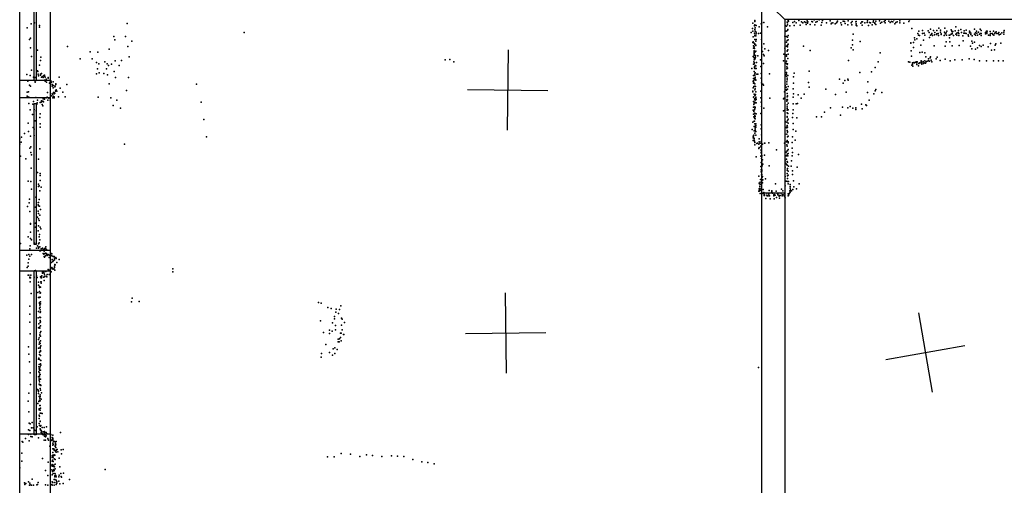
# Model space of a CAD drawing. Header units: millimetres. Extents: x -28413 to 52712, y -42191 to 56778.
# Tile 33 of 70: x 4077 to 8980, y 8471 to 10788. Entities that reach past the tile are written whole.
import ezdxf

# ---------------------------------------------------------------- set-up
doc = ezdxf.new("R2010")
doc.units = ezdxf.units.MM
for name, color, linetype in [('DOORS', 7, 'Continuous'), ('P', 9, 'Continuous'), ('PANOS', 10, 'Continuous'), ('ROOMS', 1, 'Continuous'), ('WALLS', 3, 'Continuous'), ('WINDOWS', 6, 'Continuous')]:
    doc.layers.add(name, color=color, linetype=linetype)

# ---------------------------------------------------------------- blocks, each defined once
blk = doc.blocks.new('6-Fixed_7C')
blk.add_lwpolyline([(-584.3, 5.9), (584.3, 5.9), (584.3, -6.8), (-584.3, -6.8), (-584.3, 5.9)])

msp = doc.modelspace()

# ---------------------------------------------------------------- linework, layer by layer
at = {"layer": 'DOORS'}
msp.add_lwpolyline([(7772.4, 8377.2), (7772.4, 9926.6), (7886.7, 9926.6), (7886.7, 8377.2), (7772.4, 8377.2)], dxfattribs=at)
at = {"layer": 'P'}
for p in [(8058, 10788), (8430, 10788), (8508, 10788), (4114, 10748), (4134, 10767), (4150, 10772), (4175, 10759), (4176, 10751), (4612, 10770), (7726, 10745), (7727, 10771), (7736, 10759), (7736, 10758), (7737, 10785), (7737, 10780), (7737, 10762), (7737, 10739), (7738, 10784), (7740, 10748), (7744, 10760), (7760, 10753), (7769, 10767), (7773, 10772), (7783, 10774), (7800, 10753), (7890, 10758), (7895, 10756), (7898, 10776), (7900, 10773), (7900, 10763), (7902, 10740), (7904, 10784), (7906, 10781), (7912, 10757), (7927, 10774), (7933, 10759), (7935, 10780), (7944, 10773), (7957, 10784), (7964, 10761), (7970, 10777), (7976, 10773), (7985, 10778), (7992, 10774), (7994, 10764), (7999, 10783), (8000, 10771), (8001, 10778), (8014, 10764), (8022, 10780), (8024, 10777), (8033, 10787), (8037, 10762), (8041, 10776), (8048, 10779), (8068, 10761), (8072, 10774), (8074, 10784), (8095, 10773), (8112, 10783), (8117, 10767), (8120, 10771), (8126, 10772), (8137, 10767), (8144, 10773), (8148, 10777), (8150, 10781), (8166, 10773), (8170, 10763), (8177, 10781), (8185, 10779), (8188, 10770), (8201, 10763), (8202, 10782), (8217, 10772), (8221, 10763), (8222, 10780), (8241, 10777), (8242, 10780), (8242, 10768), (8242, 10761), (8246, 10758), (8266, 10771), (8271, 10777), (8272, 10761), (8274, 10778), (8286, 10772), (8297, 10774), (8299, 10783), (8303, 10759), (8309, 10774), (8314, 10773), (8322, 10762), (8327, 10776), (8329, 10782), (8335, 10773), (8335, 10769), (8340, 10764), (8341, 10781), (8358, 10782), (8364, 10771), (8370, 10776), (8381, 10779), (8387, 10784), (8387, 10773), (8405, 10781), (8411, 10774), (8418, 10780), (8425, 10777), (8435, 10767), (8439, 10774), (8447, 10778), (8459, 10773), (8460, 10782), (8480, 10771), (8504, 10780), (8519, 10744), (8612, 10742), (8654, 10747), (8683, 10747), (8739, 10753), (8764, 10740), (8832, 10741), (8860, 10742), (4125, 10690), (4131, 10696), (4546, 10704), (4604, 10704), (5194, 10724), (7720, 10724), (7728, 10731), (7729, 10703), (7736, 10721), (7737, 10690), (7738, 10712), (7738, 10708), (7740, 10731), (7743, 10708), (7744, 10727), (7744, 10726), (7744, 10718), (7745, 10690), (7756, 10719), (7766, 10721), (7887, 10706), (7894, 10732), (7896, 10705), (7900, 10734), (7900, 10701), (7904, 10710), (8227, 10716), (8532, 10698), (8545, 10693), (8549, 10720), (8553, 10711), (8555, 10732), (8557, 10710), (8572, 10719), (8573, 10734), (8581, 10722), (8585, 10712), (8601, 10733), (8605, 10724), (8607, 10699), (8613, 10712), (8617, 10717), (8619, 10720), (8623, 10709), (8627, 10735), (8632, 10713), (8634, 10725), (8642, 10714), (8644, 10735), (8644, 10718), (8650, 10719), (8652, 10710), (8663, 10736), (8663, 10726), (8665, 10715), (8666, 10718), (8680, 10709), (8682, 10727), (8685, 10718), (8691, 10723), (8692, 10712), (8693, 10731), (8706, 10712), (8707, 10698), (8708, 10711), (8716, 10738), (8716, 10716), (8718, 10732), (8720, 10722), (8721, 10718), (8724, 10730), (8727, 10709), (8736, 10733), (8738, 10717), (8744, 10721), (8744, 10712), (8750, 10724), (8752, 10734), (8753, 10720), (8753, 10709), (8766, 10724), (8767, 10725), (8774, 10708), (8778, 10721), (8780, 10733), (8784, 10721), (8790, 10737), (8790, 10719), (8800, 10713), (8802, 10707), (8806, 10723), (8807, 10731), (8808, 10728), (8814, 10721), (8814, 10715), (8820, 10708), (8831, 10717), (8836, 10723), (8837, 10711), (8841, 10731), (8844, 10722), (8846, 10711), (8851, 10727), (8857, 10716), (8862, 10720), (8864, 10719), (8865, 10734), (8865, 10709), (8886, 10724), (8886, 10718), (8892, 10731), (8893, 10725), (8893, 10719), (8894, 10732), (8902, 10712), (8909, 10730), (8909, 10717), (8910, 10710), (8913, 10720), (8921, 10719), (8923, 10714), (8926, 10732), (8928, 10711), (8932, 10719), (8935, 10725), (8939, 10728), (8943, 10719), (8950, 10719), (8953, 10725), (8955, 10713), (8961, 10717), (8967, 10723), (8977, 10726), (8978, 10716), (8979, 10734), (4130, 10649), (4314, 10655), (4523, 10641), (4550, 10688), (4616, 10655), (4635, 10681), (7728, 10675), (7729, 10678), (7731, 10659), (7731, 10647), (7734, 10672), (7735, 10654), (7736, 10645), (7738, 10668), (7738, 10665), (7742, 10681), (7742, 10661), (7743, 10682), (7743, 10660), (7771, 10689), (7772, 10652), (7783, 10669), (7787, 10643), (7887, 10647), (7895, 10657), (7896, 10676), (7899, 10685), (7900, 10661), (7901, 10653), (7903, 10688), (7903, 10667), (7980, 10656), (8217, 10648), (8224, 10686), (8224, 10663), (8262, 10680), (8515, 10673), (8515, 10671), (8527, 10675), (8528, 10650), (8534, 10688), (8565, 10661), (8577, 10687), (8631, 10659), (8685, 10657), (8690, 10678), (8708, 10678), (8721, 10658), (8756, 10660), (8775, 10683), (8811, 10657), (8818, 10681), (8818, 10643), (8822, 10672), (8831, 10676), (8837, 10642), (8847, 10649), (8856, 10660), (8864, 10655), (8875, 10661), (8900, 10654), (8912, 10670), (8935, 10661), (8937, 10668), (8962, 10671), (4135, 10605), (4165, 10636), (4182, 10602), (4378, 10593), (4427, 10628), (4437, 10594), (4466, 10626), (4622, 10604), (7729, 10605), (7733, 10601), (7734, 10634), (7734, 10623), (7734, 10600), (7735, 10634), (7735, 10629), (7735, 10620), (7735, 10617), (7735, 10612), (7736, 10595), (7738, 10627), (7740, 10629), (7740, 10594), (7741, 10610), (7741, 10601), (7742, 10631), (7752, 10608), (7775, 10630), (7781, 10615), (7784, 10609), (7806, 10635), (7882, 10617), (7896, 10614), (7896, 10607), (7898, 10633), (7898, 10631), (7902, 10638), (7902, 10596), (7903, 10616), (8014, 10635), (8227, 10638), (8361, 10623), (8516, 10633), (8517, 10607), (8560, 10625), (8571, 10627), (8584, 10624), (8589, 10603), (8603, 10594), (8610, 10598), (8613, 10604), (8641, 10594), (8645, 10602), (8685, 10592), (8805, 10593), (8916, 10636), (8931, 10638), (4175, 10562), (4181, 10586), (4459, 10575), (4465, 10544), (4471, 10569), (4500, 10578), (4509, 10543), (4513, 10568), (4519, 10561), (4534, 10567), (4552, 10584), (4572, 10561), (4584, 10586), (6195, 10588), (6219, 10590), (6238, 10579), (7722, 10545), (7731, 10567), (7733, 10579), (7734, 10588), (7735, 10568), (7736, 10573), (7736, 10553), (7736, 10549), (7738, 10546), (7739, 10561), (7739, 10545), (7742, 10559), (7744, 10545), (7746, 10575), (7766, 10589), (7768, 10555), (7781, 10570), (7881, 10583), (7894, 10572), (7896, 10582), (7897, 10553), (7897, 10543), (7899, 10566), (7900, 10568), (7901, 10547), (8204, 10586), (8337, 10550), (8351, 10578), (8503, 10578), (8509, 10577), (8519, 10562), (8522, 10573), (8523, 10567), (8525, 10557), (8529, 10575), (8531, 10574), (8533, 10573), (8538, 10577), (8543, 10579), (8544, 10566), (8545, 10573), (8546, 10579), (8552, 10559), (8554, 10571), (8558, 10573), (8564, 10573), (8566, 10584), (8566, 10579), (8567, 10575), (8569, 10567), (8570, 10575), (8576, 10580), (8578, 10570), (8581, 10573), (8585, 10583), (8588, 10572), (8591, 10578), (8596, 10582), (8603, 10583), (8608, 10582), (8615, 10587), (8619, 10578), (8660, 10585), (8711, 10583), (8734, 10588), (8770, 10588), (8830, 10590), (8856, 10583), (8892, 10584), (8927, 10584), (8951, 10584), (8975, 10584), (4112, 10516), (4129, 10511), (4135, 10537), (4145, 10503), (4153, 10501), (4162, 10534), (4165, 10533), (4167, 10531), (4169, 10517), (4170, 10509), (4180, 10518), (4181, 10512), (4185, 10502), (4186, 10521), (4190, 10505), (4192, 10505), (4194, 10500), (4197, 10511), (4201, 10512), (4201, 10508), (4204, 10502), (4218, 10500), (4219, 10498), (4274, 10502), (4459, 10519), (4473, 10524), (4496, 10521), (4514, 10514), (4548, 10530), (4554, 10500), (4618, 10500), (7731, 10510), (7731, 10495), (7735, 10531), (7737, 10519), (7737, 10513), (7738, 10498), (7739, 10524), (7739, 10503), (7739, 10500), (7748, 10518), (7753, 10518), (7770, 10520), (7770, 10497), (7811, 10519), (7888, 10513), (7895, 10508), (7896, 10525), (7896, 10517), (7899, 10498), (7902, 10511), (7930, 10504), (7933, 10523), (8009, 10532), (8261, 10526), (8319, 10528), (4117, 10483), (4125, 10462), (4130, 10458), (4153, 10477), (4201, 10487), (4204, 10482), (4208, 10492), (4210, 10477), (4225, 10472), (4228, 10477), (4230, 10475), (4234, 10483), (4234, 10476), (4238, 10466), (4239, 10457), (4244, 10479), (4244, 10449), (4245, 10460), (4251, 10454), (4254, 10458), (4256, 10466), (4257, 10469), (4279, 10448), (4312, 10466), (4523, 10469), (4957, 10467), (7729, 10482), (7729, 10480), (7729, 10450), (7731, 10472), (7733, 10485), (7733, 10476), (7733, 10455), (7735, 10455), (7737, 10493), (7737, 10469), (7737, 10457), (7739, 10445), (7741, 10491), (7741, 10456), (7742, 10487), (7771, 10474), (7778, 10467), (7780, 10463), (7888, 10461), (7894, 10452), (7897, 10479), (7897, 10467), (7898, 10489), (7904, 10456), (7930, 10473), (8005, 10476), (8009, 10452), (8159, 10493), (8178, 10473), (8186, 10486), (8201, 10492), (8202, 10487), (8301, 10479), (4114, 10427), (4114, 10408), (4116, 10406), (4121, 10430), (4123, 10402), (4157, 10401), (4208, 10399), (4213, 10403), (4216, 10426), (4221, 10397), (4235, 10409), (4238, 10419), (4240, 10417), (4242, 10400), (4244, 10407), (4245, 10426), (4248, 10419), (4248, 10399), (4249, 10405), (4250, 10425), (4251, 10422), (4255, 10432), (4256, 10436), (4259, 10439), (4261, 10433), (4270, 10404), (4291, 10427), (4303, 10405), (4467, 10403), (4531, 10400), (4609, 10436), (7728, 10432), (7728, 10429), (7731, 10402), (7732, 10404), (7735, 10417), (7736, 10395), (7737, 10413), (7738, 10440), (7739, 10413), (7741, 10416), (7742, 10430), (7742, 10402), (7743, 10398), (7767, 10433), (7768, 10400), (7813, 10398), (7883, 10397), (7885, 10429), (7896, 10441), (7896, 10437), (7898, 10405), (7899, 10421), (7901, 10443), (7901, 10409), (7901, 10408), (7928, 10444), (7928, 10402), (7931, 10419), (7953, 10415), (7969, 10397), (7984, 10417), (8092, 10443), (8139, 10416), (8193, 10428), (8299, 10426), (8331, 10420), (8337, 10435), (8341, 10441), (8370, 10426), (4123, 10371), (4142, 10368), (4146, 10381), (4162, 10368), (4164, 10375), (4165, 10387), (4179, 10376), (4183, 10378), (4185, 10379), (4186, 10385), (4189, 10367), (4192, 10382), (4192, 10360), (4194, 10394), (4196, 10380), (4199, 10394), (4200, 10393), (4217, 10387), (4228, 10387), (4542, 10361), (4561, 10388), (4579, 10348), (4981, 10378), (7731, 10381), (7731, 10353), (7732, 10366), (7734, 10373), (7737, 10390), (7737, 10378), (7737, 10374), (7737, 10354), (7739, 10351), (7740, 10388), (7741, 10374), (7744, 10391), (7744, 10375), (7769, 10378), (7771, 10357), (7782, 10348), (7881, 10394), (7897, 10390), (7897, 10382), (7898, 10365), (7898, 10354), (7898, 10347), (7899, 10391), (7900, 10389), (7904, 10373), (7929, 10370), (7943, 10369), (7950, 10371), (8114, 10350), (8174, 10353), (8200, 10349), (8213, 10356), (8225, 10348), (8240, 10349), (8268, 10368), (8291, 10365), (8294, 10362), (8307, 10387), (4129, 10340), (4141, 10316), (4149, 10342), (4159, 10335), (4177, 10302), (4178, 10319), (7729, 10338), (7731, 10318), (7733, 10331), (7733, 10305), (7736, 10339), (7736, 10300), (7737, 10345), (7737, 10322), (7738, 10323), (7738, 10312), (7740, 10306), (7744, 10319), (7768, 10321), (7880, 10335), (7887, 10338), (7898, 10338), (7898, 10307), (7899, 10325), (7899, 10303), (7902, 10321), (7903, 10340), (7925, 10302), (7927, 10321), (7929, 10340), (7947, 10300), (8044, 10304), (8069, 10304), (8084, 10328), (8165, 10313), (8240, 10342), (8272, 10344), (4119, 10274), (4143, 10252), (4154, 10285), (4178, 10270), (4179, 10253), (4994, 10292), (7728, 10279), (7734, 10257), (7735, 10283), (7736, 10283), (7737, 10270), (7738, 10296), (7739, 10295), (7739, 10259), (7739, 10249), (7741, 10252), (7742, 10270), (7742, 10261), (7742, 10254), (7769, 10265), (7888, 10250), (7891, 10280), (7896, 10253), (7897, 10278), (7897, 10250), (7898, 10261), (7901, 10287), (7901, 10254), (7903, 10273), (7904, 10293), (7928, 10271), (4085, 10204), (4100, 10222), (4120, 10232), (4131, 10208), (4148, 10212), (4149, 10243), (5007, 10206), (7725, 10241), (7729, 10208), (7729, 10200), (7731, 10203), (7733, 10214), (7734, 10235), (7737, 10223), (7739, 10240), (7739, 10235), (7742, 10232), (7742, 10213), (7769, 10245), (7771, 10216), (7888, 10219), (7897, 10218), (7899, 10236), (7901, 10231), (7901, 10228), (7901, 10205), (7903, 10208), (7925, 10205), (7928, 10242), (7942, 10233), (4077, 10195), (4078, 10169), (4084, 10178), (4132, 10156), (4598, 10169), (7729, 10187), (7734, 10188), (7735, 10197), (7736, 10184), (7737, 10177), (7738, 10165), (7748, 10172), (7751, 10173), (7757, 10168), (7759, 10152), (7760, 10196), (7760, 10181), (7765, 10174), (7768, 10159), (7769, 10160), (7769, 10153), (7770, 10182), (7776, 10169), (7785, 10174), (7787, 10173), (7808, 10175), (7885, 10173), (7895, 10181), (7897, 10166), (7899, 10187), (7899, 10159), (7903, 10180), (7904, 10175), (7924, 10177), (7939, 10189), (4081, 10109), (4127, 10149), (4133, 10127), (4135, 10115), (4177, 10146), (7744, 10106), (7758, 10147), (7768, 10109), (7769, 10127), (7770, 10141), (7770, 10137), (7770, 10110), (7771, 10123), (7772, 10113), (7772, 10113), (7772, 10106), (7786, 10114), (7846, 10140), (7893, 10129), (7894, 10110), (7898, 10135), (7898, 10112), (7899, 10119), (7899, 10110), (7900, 10135), (7902, 10111), (7903, 10142), (7904, 10123), (7923, 10111), (7924, 10149), (7925, 10128), (7955, 10117), (4107, 10095), (4170, 10094), (7767, 10057), (7769, 10077), (7771, 10098), (7772, 10090), (7772, 10057), (7773, 10080), (7773, 10073), (7773, 10060), (7774, 10067), (7774, 10065), (7776, 10090), (7778, 10069), (7809, 10061), (7889, 10085), (7889, 10054), (7891, 10075), (7896, 10094), (7896, 10069), (7898, 10082), (7898, 10064), (7901, 10079), (7905, 10059), (7918, 10059), (7920, 10086), (7949, 10055), (4134, 10049), (4165, 10028), (4178, 10022), (4178, 10013), (7757, 10010), (7769, 10041), (7770, 10031), (7771, 10016), (7772, 10034), (7772, 10017), (7773, 10041), (7773, 10040), (7773, 10008), (7774, 10004), (7775, 10008), (7889, 10008), (7898, 10040), (7898, 10022), (7900, 10047), (7900, 10011), (7903, 10034), (7904, 10015), (7925, 10036), (7925, 10017), (4119, 9984), (4132, 9983), (4170, 9970), (4170, 9958), (4173, 9962), (4178, 9988), (4183, 9955), (7760, 9974), (7761, 9972), (7763, 9960), (7763, 9957), (7765, 9980), (7765, 9970), (7766, 9993), (7769, 9969), (7772, 10002), (7772, 9986), (7773, 9990), (7774, 9992), (7775, 9977), (7777, 9991), (7791, 9996), (7840, 9972), (7889, 9961), (7893, 9985), (7900, 9983), (7901, 9998), (7904, 9972), (7906, 9983), (7914, 9968), (7914, 9958), (7930, 9986), (7932, 9956), (7959, 9971), (4136, 9944), (4157, 9905), (4177, 9937), (7758, 9934), (7759, 9947), (7760, 9935), (7761, 9939), (7765, 9946), (7765, 9923), (7768, 9938), (7779, 9943), (7779, 9924), (7782, 9928), (7783, 9922), (7784, 9913), (7785, 9916), (7786, 9913), (7798, 9925), (7798, 9915), (7799, 9912), (7804, 9911), (7808, 9920), (7809, 9938), (7810, 9911), (7822, 9932), (7823, 9937), (7825, 9925), (7832, 9911), (7833, 9917), (7833, 9916), (7834, 9919), (7839, 9915), (7844, 9934), (7851, 9924), (7852, 9921), (7853, 9922), (7853, 9917), (7859, 9914), (7859, 9910), (7861, 9914), (7864, 9914), (7869, 9925), (7870, 9944), (7874, 9917), (7874, 9912), (7877, 9936), (7879, 9916), (7885, 9909), (7886, 9912), (7887, 9924), (7887, 9917), (7903, 9921), (7903, 9911), (7907, 9917), (7911, 9925), (7912, 9937), (7914, 9950), (7914, 9930), (7915, 9941), (7921, 9936), (7927, 9943), (7945, 9946), (4115, 9858), (4124, 9877), (4126, 9895), (4160, 9876), (4169, 9866), (4170, 9879), (4171, 9861), (4173, 9893), (4176, 9860), (7793, 9899), (7814, 9896), (7834, 9896), (7846, 9903), (7861, 9900), (7888, 9902), (4128, 9833), (4156, 9855), (4169, 9835), (4171, 9824), (4177, 9816), (4180, 9843), (4130, 9774), (4130, 9771), (4155, 9775), (4165, 9806), (4170, 9797), (4170, 9762), (4173, 9789), (4131, 9730), (4155, 9755), (4168, 9737), (4175, 9719), (4179, 9756), (4182, 9748), (4081, 9675), (4119, 9708), (4129, 9663), (4131, 9699), (4135, 9692), (4151, 9676), (4166, 9662), (4171, 9673), (4173, 9677), (4174, 9707), (4177, 9693), (4112, 9616), (4122, 9619), (4128, 9647), (4128, 9612), (4135, 9619), (4161, 9651), (4170, 9656), (4171, 9651), (4177, 9657), (4177, 9637), (4180, 9637), (4182, 9639), (4184, 9648), (4190, 9651), (4191, 9649), (4194, 9625), (4196, 9643), (4197, 9621), (4198, 9636), (4200, 9650), (4201, 9642), (4202, 9625), (4205, 9649), (4206, 9626), (4206, 9613), (4207, 9658), (4210, 9622), (4211, 9645), (4211, 9624), (4214, 9614), (4219, 9619), (4223, 9617), (4231, 9614), (4233, 9624), (4237, 9623), (4237, 9613), (4119, 9578), (4119, 9562), (4123, 9596), (4198, 9610), (4200, 9607), (4224, 9605), (4230, 9588), (4235, 9579), (4239, 9594), (4241, 9585), (4244, 9610), (4245, 9590), (4249, 9610), (4250, 9601), (4250, 9593), (4251, 9570), (4253, 9568), (4256, 9604), (4259, 9599), (4262, 9579), (4274, 9594), (4114, 9554), (4119, 9517), (4122, 9517), (4133, 9516), (4155, 9540), (4160, 9514), (4187, 9514), (4191, 9531), (4191, 9527), (4192, 9529), (4197, 9535), (4198, 9527), (4201, 9519), (4207, 9535), (4213, 9520), (4219, 9545), (4224, 9520), (4225, 9541), (4230, 9537), (4234, 9533), (4235, 9553), (4236, 9555), (4238, 9552), (4239, 9549), (4243, 9547), (4247, 9548), (4247, 9548), (4250, 9561), (4250, 9555), (4252, 9541), (4839, 9549), (4839, 9534), (4127, 9504), (4128, 9506), (4129, 9483), (4130, 9503), (4149, 9506), (4163, 9505), (4170, 9467), (4171, 9481), (4181, 9509), (4182, 9484), (4183, 9483), (4184, 9503), (4184, 9477), (4185, 9511), (4185, 9503), (4195, 9506), (4199, 9490), (4200, 9509), (4208, 9512), (4212, 9509), (4134, 9426), (4167, 9430), (4175, 9456), (4176, 9461), (4176, 9436), (4179, 9427), (4181, 9457), (4181, 9429), (4170, 9405), (4175, 9406), (4175, 9376), (4176, 9381), (4177, 9407), (4177, 9368), (4179, 9407), (4181, 9384), (4181, 9374), (4633, 9384), (4636, 9402), (4671, 9385), (5565, 9380), (5578, 9377), (4127, 9322), (4128, 9362), (4171, 9335), (4176, 9353), (4178, 9344), (4178, 9330), (4179, 9358), (4181, 9334), (5611, 9355), (5627, 9351), (5651, 9332), (5653, 9348), (5664, 9326), (5670, 9345), (5676, 9364), (4128, 9283), (4168, 9305), (4172, 9275), (4177, 9307), (4178, 9306), (4178, 9291), (4178, 9281), (4180, 9306), (4180, 9285), (5574, 9290), (5635, 9279), (5645, 9311), (5645, 9300), (5680, 9302), (5682, 9297), (5694, 9281), (4129, 9224), (4170, 9255), (4175, 9257), (4177, 9253), (4177, 9220), (4178, 9230), (4181, 9265), (4182, 9237), (5590, 9231), (5619, 9243), (5619, 9226), (5633, 9238), (5650, 9266), (5650, 9245), (5674, 9228), (5677, 9228), (5679, 9267), (5683, 9244), (5689, 9221), (5691, 9221), (4171, 9197), (4174, 9204), (4174, 9174), (4176, 9183), (4178, 9214), (4178, 9176), (4181, 9213), (4181, 9189), (5602, 9172), (5662, 9185), (5663, 9198), (5668, 9185), (5669, 9200), (5674, 9207), (5678, 9189), (4121, 9160), (4123, 9123), (4170, 9153), (4175, 9134), (4176, 9133), (4176, 9122), (4178, 9158), (4178, 9153), (4180, 9141), (4181, 9137), (4182, 9165), (5580, 9127), (5620, 9132), (5638, 9150), (5646, 9155), (5646, 9126), (5657, 9147), (4126, 9086), (4170, 9099), (4172, 9103), (4174, 9072), (4175, 9097), (4180, 9076), (4181, 9117), (4182, 9092), (5578, 9109), (5635, 9119), (4129, 9030), (4172, 9060), (4172, 9036), (4173, 9051), (4175, 9052), (4175, 9031), (4176, 9043), (4179, 9061), (4180, 9044), (4182, 9068), (7756, 9057), (4171, 9011), (4173, 8994), (4174, 9001), (4174, 8974), (4175, 9010), (4176, 9019), (4176, 8986), (4179, 9022), (4181, 8999), (4122, 8930), (4130, 8973), (4165, 8947), (4168, 8944), (4170, 8928), (4171, 8937), (4176, 8970), (4178, 8953), (4180, 8945), (4181, 8970), (4182, 8968), (4185, 8931), (4119, 8890), (4167, 8878), (4172, 8888), (4173, 8912), (4175, 8895), (4177, 8904), (4178, 8921), (4178, 8891), (4179, 8912), (4184, 8899), (4123, 8836), (4173, 8847), (4174, 8851), (4176, 8846), (4177, 8868), (4178, 8868), (4178, 8829), (4179, 8844), (4181, 8855), (4182, 8830), (4188, 8828), (4124, 8780), (4129, 8777), (4138, 8783), (4173, 8820), (4174, 8804), (4174, 8778), (4176, 8814), (4178, 8789), (4179, 8790), (4120, 8747), (4127, 8743), (4135, 8756), (4143, 8756), (4149, 8746), (4155, 8744), (4163, 8762), (4175, 8768), (4179, 8752), (4180, 8765), (4180, 8746), (4182, 8768), (4183, 8744), (4183, 8734), (4185, 8740), (4189, 8758), (4190, 8728), (4194, 8737), (4198, 8758), (4199, 8735), (4200, 8739), (4200, 8733), (4209, 8734), (4210, 8761), (4280, 8734), (4089, 8689), (4093, 8685), (4106, 8703), (4121, 8724), (4124, 8692), (4132, 8726), (4132, 8713), (4139, 8712), (4150, 8723), (4171, 8707), (4190, 8724), (4192, 8726), (4197, 8722), (4198, 8696), (4201, 8715), (4203, 8725), (4206, 8723), (4206, 8712), (4206, 8696), (4208, 8717), (4214, 8727), (4217, 8704), (4217, 8702), (4220, 8696), (4231, 8724), (4232, 8722), (4233, 8694), (4238, 8709), (4238, 8699), (4241, 8721), (4241, 8705), (4241, 8699), (4241, 8696), (4242, 8704), (4242, 8680), (4245, 8688), (4250, 8689), (4253, 8687), (4255, 8679), (4259, 8689), (4087, 8630), (4226, 8665), (4241, 8634), (4242, 8670), (4242, 8653), (4243, 8674), (4247, 8653), (4249, 8646), (4251, 8645), (4254, 8667), (4254, 8663), (4255, 8673), (4255, 8639), (4256, 8659), (4257, 8672), (4258, 8644), (4258, 8636), (4261, 8649), (4264, 8649), (4266, 8637), (4283, 8647), (4284, 8648), (4294, 8649), (4087, 8590), (4190, 8604), (4218, 8586), (4238, 8617), (4238, 8591), (4239, 8609), (4240, 8596), (4240, 8592), (4242, 8621), (4244, 8610), (4244, 8589), (4246, 8619), (4248, 8603), (4249, 8623), (4252, 8620), (4253, 8599), (4273, 8606), (4285, 8628), (5610, 8612), (5643, 8613), (5678, 8629), (5724, 8625), (5770, 8614), (5803, 8623), (5833, 8619), (5880, 8614), (5928, 8618), (5958, 8616), (5989, 8614), (6034, 8599), (6079, 8588), (6109, 8584), (4077, 8557), (4205, 8545), (4237, 8571), (4237, 8547), (4238, 8566), (4239, 8574), (4240, 8573), (4240, 8540), (4242, 8543), (4242, 8542), (4245, 8571), (4245, 8565), (4246, 8550), (4247, 8571), (4247, 8542), (4249, 8545), (4250, 8563), (4254, 8576), (4254, 8552), (4276, 8563), (4502, 8549), (6140, 8577), (4100, 8483), (4121, 8488), (4138, 8501), (4168, 8484), (4217, 8520), (4239, 8522), (4239, 8488), (4241, 8485), (4244, 8529), (4249, 8500), (4251, 8529), (4251, 8517), (4251, 8516), (4251, 8513), (4251, 8499), (4252, 8484), (4254, 8527), (4257, 8520), (4258, 8496), (4259, 8512), (4261, 8488), (4262, 8489), (4271, 8492), (4272, 8512), (4273, 8521), (4282, 8530), (4284, 8514), (4285, 8511), (4295, 8531), (4324, 8500), (4102, 8474), (4107, 8479), (4125, 8472), (4128, 8482), (4129, 8473), (4135, 8471), (4145, 8472), (4162, 8473), (4165, 8474), (4206, 8473), (4217, 8471), (4237, 8475), (4239, 8471), (4248, 8472), (4259, 8474), (4262, 8482), (4277, 8478), (4294, 8479)]:
    msp.add_point(p, dxfattribs=at)
at = {"layer": 'PANOS'}
for points in [[(6509.5, 10638), (6504.2, 10238.1)], [(6306.9, 10440.7), (6706.8, 10435.4)], [(6494.2, 9429.1), (6498.9, 9029.1)], [(8551.9, 9328.5), (8621.4, 8934.6)], [(6296.6, 9226.8), (6696.5, 9231.5)], [(8389.7, 9096.8), (8783.6, 9166.3)]]:
    msp.add_lwpolyline(points, dxfattribs=at)
at = {"layer": 'ROOMS'}
for points in [[(5930.9, 1739.9), (7772.4, 1739.9), (7772.4, 10845.8), (7772.4, 12217.4), (7772.4, 13169.9), (7772.4, 14287.5), (6381.8, 14287.5), (4229.1, 14287.5), (4229.1, 4622.8), (4229.1, 1739.9), (5930.9, 1739.9)], [(7886.7, 1790.7), (8248.6, 1790.7), (13150.9, 1790.7), (13150.9, 10788.6), (9220.2, 10788.6), (7886.7, 10788.6), (7886.7, 1790.7)]]:
    msp.add_lwpolyline(points, close=True, dxfattribs=at)
at = {"layer": 'WALLS'}
for points in [[(4076.7, 4622.8), (4076.7, 14439.9), (4152.9, 14363.7), (4229.1, 14287.5), (4229.1, 4622.8), (4152.9, 4622.8), (4076.7, 4622.8)], [(7772.4, 1739.9), (7772.4, 10845.8), (7829.6, 10845.8), (7886.7, 10788.6), (7886.7, 1790.7), (7829.6, 1695.5), (7772.4, 1739.9)]]:
    msp.add_lwpolyline(points, dxfattribs=at)
at = {"layer": 'WINDOWS'}
for points in [[(4076.7, 10486.1), (4076.7, 11298.9), (4229.1, 11298.9), (4229.1, 10486.1), (4076.7, 10486.1)], [(4076.7, 9639.3), (4076.7, 10401.3), (4229.1, 10401.3), (4229.1, 9639.3), (4076.7, 9639.3)], [(4076.7, 8725), (4076.7, 9537.8), (4229.1, 9537.8), (4229.1, 8725), (4076.7, 8725)]]:
    msp.add_lwpolyline(points, dxfattribs=at)

# ---------------------------------------------------------------- block references
at = {"layer": 'WINDOWS', "yscale": 0.8, "rotation": 90}
for p, xscale in [((4152.9, 10892.5), 0.7), ((4152.9, 10020.3), 0.6), ((4152.9, 9131.4), 0.7)]:
    msp.add_blockref('6-Fixed_7C', p, dxfattribs=dict(at, xscale=xscale))

doc.saveas('drawing.dxf')
